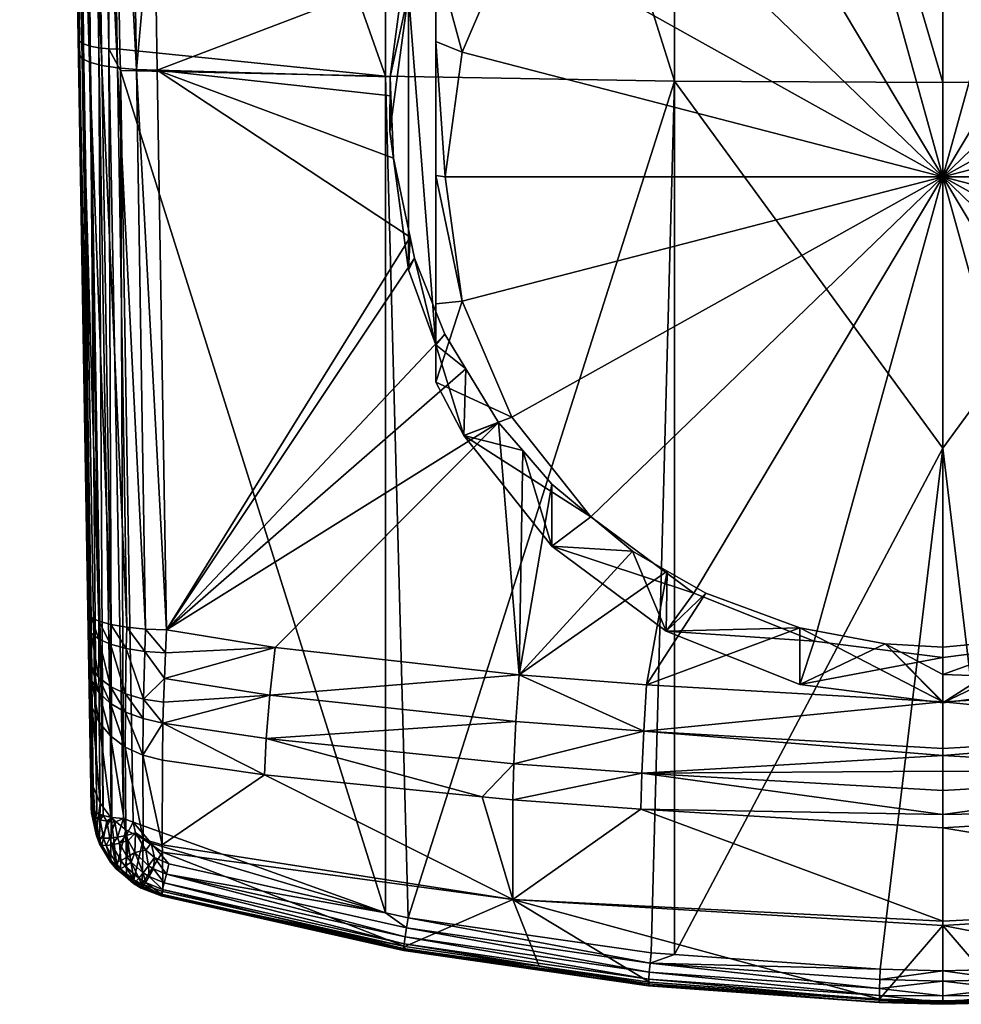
# Model space of a CAD drawing. Extents: x -0.03 to 0.094, y -0.132 to 0.088.
# Tile 1 of 256: x -0.02 to 0, y -0.132 to -0.111. Entities that reach past the tile are written whole.
import ezdxf

# ---------------------------------------------------------------- set-up
doc = ezdxf.new("R2010")
doc.units = 0
doc.layers.add('mesh', color=7, linetype='CONTINUOUS')

msp = doc.modelspace()

# ---------------------------------------------------------------- meshes
at = {"layer": 'mesh'}
mesh = msp.add_polyface(dxfattribs=at)
corners = [(-0.011591, -0.116076, 0.108531), (-0.011922, -0.113655, 0.110842), (-0.011557, -0.115369, 0.111141), (-0.012, -0.113076, 0.107728), (-0.011993, -0.111893, 0.110512), (-0.011591, -0.110076, 0.106924), (-0.011705, -0.10971, 0.110073), (-0.011976, -0.112308, 0.11059), (-0.011566, -0.109266, 0.109978), (-0.017115, -0.10749, 0.110457), (-0.010364, -0.106443, 0.109357), (-0.017227, -0.100651, 0.109309), (-0.010977, -0.107635, 0.109626), (-0.01118, -0.10803, 0.109714), (-0.017045, -0.111748, 0.111172), (-0.016846, -0.123891, 0.113599), (-0.010174, -0.106074, 0.109275), (-0.012091, -0.111879, 0.126265), (-0.017854, -0.111294, 0.125902), (-0.018136, -0.094772, 0.130018), (-0.017846, -0.111752, 0.125779), (-0.012091, -0.130025, 0.121318), (-0.02003, -0.03456, 0.124031), (-0.018764, -0.111059, 0.124937), (-0.018512, -0.125228, 0.11657), (-0.018523, -0.124467, 0.115903), (-0.018533, -0.12382, 0.115608), (-0.018519, -0.124729, 0.116083), (-0.017678, -0.10064, 0.109436), (-0.017274, -0.097822, 0.108956), (-0.017496, -0.111732, 0.111298), (-0.018087, -0.100613, 0.109663), (-0.017906, -0.111696, 0.111524), (-0.017298, -0.123873, 0.113724), (-0.018431, -0.100572, 0.109978), (-0.018251, -0.111644, 0.111837), (-0.017708, -0.123833, 0.113948), (-0.018692, -0.10052, 0.110363), (-0.018512, -0.111576, 0.11222), (-0.018054, -0.123773, 0.11426), (-0.018856, -0.100459, 0.110798), (-0.018676, -0.111498, 0.112652), (-0.018316, -0.123698, 0.114641), (-0.018913, -0.100392, 0.111258), (-0.018734, -0.111413, 0.113109), (-0.01848, -0.123611, 0.115072), (-0.018733, -0.11112, 0.125173), (-0.019015, -0.094612, 0.129285), (-0.018644, -0.111176, 0.125395), (-0.018926, -0.094664, 0.129508), (-0.018501, -0.111224, 0.125589), (-0.018783, -0.094708, 0.129703), (-0.018358, -0.127866, 0.120898), (-0.018314, -0.111261, 0.125744), (-0.018597, -0.094742, 0.129859), (-0.018215, -0.127917, 0.121091), (-0.018376, -0.094764, 0.129966), (-0.018094, -0.111285, 0.125851), (-0.009109, -0.104663, 0.108943), (-0.018452, -0.127796, 0.120643), (-0.017774, -0.127985, 0.121359)]
mesh.append_faces([[corners[k] for k in face] for face in [(0, 1, 2, 2), (3, 1, 0, 0), (4, 5, 6, 6), (4, 3, 5, 5), (7, 3, 4, 4), (7, 1, 3, 3), (5, 8, 6, 6), (3, 0, 5, 5), (9, 10, 11, 11), (9, 12, 10, 10), (13, 12, 9, 9), (9, 8, 13, 13), (9, 6, 8, 8), (14, 6, 9, 9), (14, 4, 6, 6), (7, 4, 14, 14), (14, 1, 7, 7), (14, 2, 1, 1), (15, 2, 14, 14), (10, 16, 11, 11), (17, 18, 19, 19), (17, 20, 18, 18), (21, 20, 17, 17), (22, 23, 24, 24), (22, 25, 26, 26), (22, 27, 25, 25), (28, 11, 29, 29), (28, 9, 11, 11), (30, 9, 28, 28), (30, 14, 9, 9), (15, 14, 30, 30), (31, 30, 28, 28), (32, 30, 31, 31), (32, 33, 30, 30), (34, 32, 31, 31), (35, 32, 34, 34), (35, 36, 32, 32), (37, 35, 34, 34), (38, 35, 37, 37), (38, 39, 35, 35), (40, 38, 37, 37), (41, 38, 40, 40), (41, 42, 38, 38), (43, 41, 40, 40), (44, 41, 43, 43), (44, 45, 41, 41), (46, 23, 47, 47), (48, 46, 49, 49), (50, 48, 51, 51), (50, 52, 48, 48), (53, 50, 54, 54), (53, 55, 50, 50), (53, 56, 57, 57), (54, 56, 53, 53), (57, 18, 20, 20), (57, 19, 18, 18), (56, 19, 57, 57), (11, 58, 29, 29), (46, 59, 23, 23), (48, 59, 46, 46), (60, 57, 20, 20)]])
mesh = msp.add_polyface(dxfattribs=at)
corners = [(-0.009114, -0.097963, 0.10793), (0, -0.098008, 0.107602), (0, -0.087636, 0.106318), (-0.009114, -0.087395, 0.106675), (-0.017415, -0.089287, 0.107892), (-0.017274, -0.097822, 0.108956), (-0.017448, -0.08729, 0.107717), (-0.009114, -0.07601, 0.10568), (-0.017628, -0.076477, 0.106766), (-0.002235, -0.100803, 0.107976), (0, -0.087434, 0.1063), (0, -0.076037, 0.105321), (-0.018136, -0.094772, 0.130018), (-0.018184, -0.09199, 0.130653), (-0.012091, -0.092117, 0.13119), (-0.012091, -0.111879, 0.126265), (-0.018414, -0.078456, 0.133741), (-0.012091, -0.072937, 0.13549), (-0.005822, -0.092215, 0.131603), (0, -0.09224, 0.131709), (0, -0.100206, 0.129839), (-0.005822, -0.073024, 0.135905), (-0.02003, -0.03456, 0.124031), (-0.019046, -0.094556, 0.129048), (-0.018764, -0.111059, 0.124937), (-0.018734, -0.111413, 0.113109), (-0.018913, -0.100392, 0.111258), (-0.018538, -0.123517, 0.115528), (-0.018512, -0.125228, 0.11657), (-0.018519, -0.124729, 0.116083), (-0.017865, -0.089281, 0.10802), (-0.017678, -0.10064, 0.109436), (-0.018077, -0.076475, 0.106895), (-0.018485, -0.076465, 0.107124), (-0.018273, -0.089264, 0.108249), (-0.018087, -0.100613, 0.109663), (-0.018828, -0.076447, 0.107442), (-0.018617, -0.089236, 0.108566), (-0.018431, -0.100572, 0.109978), (-0.018877, -0.0892, 0.108953), (-0.019087, -0.076424, 0.10783), (-0.018692, -0.10052, 0.110363), (-0.01904, -0.089156, 0.109389), (-0.01925, -0.076394, 0.108267), (-0.018856, -0.100459, 0.110798), (-0.019097, -0.089109, 0.109851), (-0.019306, -0.076362, 0.10873), (-0.019293, -0.078311, 0.133004), (-0.019323, -0.07826, 0.132766), (-0.019015, -0.094612, 0.129285), (-0.019204, -0.078358, 0.133229), (-0.018926, -0.094664, 0.129508), (-0.018733, -0.11112, 0.125173), (-0.019061, -0.078398, 0.133425), (-0.018783, -0.094708, 0.129703), (-0.018644, -0.111176, 0.125395), (-0.018874, -0.078429, 0.133582), (-0.018597, -0.094742, 0.129859), (-0.018501, -0.111224, 0.125589), (-0.018654, -0.078449, 0.133689), (-0.018376, -0.094764, 0.129966)]
mesh.append_faces([[corners[k] for k in face] for face in [(0, 1, 2, 2), (3, 4, 5, 5), (3, 6, 4, 4), (7, 6, 3, 3), (7, 8, 6, 6), (0, 9, 1, 1), (3, 2, 10, 10), (3, 0, 2, 2), (5, 0, 3, 3), (11, 3, 10, 10), (11, 7, 3, 3), (12, 13, 14, 14), (15, 12, 14, 14), (16, 14, 13, 13), (16, 17, 14, 14), (18, 19, 20, 20), (21, 19, 18, 18), (17, 18, 14, 14), (17, 21, 18, 18), (22, 23, 24, 24), (22, 25, 26, 26), (22, 27, 25, 25), (28, 29, 22, 22), (30, 31, 5, 5), (30, 6, 32, 32), (30, 4, 6, 6), (5, 4, 30, 30), (33, 30, 32, 32), (34, 30, 33, 33), (34, 31, 30, 30), (35, 31, 34, 34), (36, 34, 33, 33), (37, 34, 36, 36), (37, 35, 34, 34), (38, 35, 37, 37), (39, 37, 40, 40), (39, 38, 37, 37), (41, 38, 39, 39), (42, 39, 43, 43), (42, 41, 39, 39), (44, 41, 42, 42), (45, 42, 46, 46), (45, 44, 42, 42), (26, 44, 45, 45), (47, 23, 48, 48), (49, 23, 47, 47), (49, 24, 23, 23), (50, 49, 47, 47), (51, 49, 50, 50), (51, 52, 49, 49), (53, 51, 50, 50), (54, 51, 53, 53), (54, 55, 51, 51), (56, 54, 53, 53), (57, 54, 56, 56), (57, 58, 54, 54), (57, 59, 60, 60), (56, 59, 57, 57), (60, 13, 12, 12), (59, 13, 60, 60), (59, 16, 13, 13)]])
mesh = msp.add_polyface(dxfattribs=at)
corners = [(-0.017733, -0.070197, 0.10635), (-0.009114, -0.063921, 0.104923), (-0.017839, -0.063862, 0.106056), (-0.009114, -0.07601, 0.10568), (-0.017637, -0.075933, 0.10673), (-0.017628, -0.076477, 0.106766), (0, -0.074549, 0.105193), (0, -0.076037, 0.105321), (0, -0.063933, 0.104698), (-0.003271, -0.04441, 0.103841), (-0.01851, -0.072813, 0.134904), (-0.012091, -0.072937, 0.13549), (-0.018414, -0.078456, 0.133741), (-0.018687, -0.062374, 0.137057), (-0.012091, -0.054466, 0.139146), (-0.005822, -0.054543, 0.139563), (0, -0.073047, 0.136011), (-0.005822, -0.073024, 0.135905), (0, -0.063013, 0.138116), (0, -0.081151, 0.134311), (0, -0.054563, 0.13967), (-0.019323, -0.07826, 0.132766), (-0.019046, -0.094556, 0.129048), (-0.02003, -0.03456, 0.124031), (-0.019596, -0.062198, 0.136078), (-0.019306, -0.076362, 0.10873), (-0.019409, -0.070106, 0.108316), (-0.019097, -0.089109, 0.109851), (-0.018913, -0.100392, 0.111258), (-0.018533, -0.12382, 0.115608), (-0.018538, -0.123517, 0.115528), (-0.018077, -0.076475, 0.106895), (-0.018182, -0.070197, 0.106479), (-0.018466, -0.053149, 0.10569), (-0.017448, -0.08729, 0.107717), (-0.018589, -0.07019, 0.106709), (-0.018872, -0.053148, 0.10592), (-0.018485, -0.076465, 0.107124), (-0.018931, -0.070176, 0.107026), (-0.019213, -0.053143, 0.106238), (-0.018828, -0.076447, 0.107442), (-0.01919, -0.070157, 0.107415), (-0.019472, -0.053134, 0.106626), (-0.019087, -0.076424, 0.10783), (-0.018617, -0.089236, 0.108566), (-0.019353, -0.070133, 0.107852), (-0.019633, -0.053121, 0.107064), (-0.01925, -0.076394, 0.108267), (-0.018877, -0.0892, 0.108953), (-0.019689, -0.053107, 0.107527), (-0.01904, -0.089156, 0.109389), (-0.018927, -0.062368, 0.137005), (-0.018654, -0.078449, 0.133689), (-0.018823, -0.054351, 0.138522), (-0.019566, -0.062244, 0.136317), (-0.019293, -0.078311, 0.133004), (-0.019477, -0.062287, 0.136542), (-0.019204, -0.078358, 0.133229), (-0.019334, -0.062323, 0.13674), (-0.019061, -0.078398, 0.133425), (-0.019148, -0.06235, 0.136897), (-0.018874, -0.078429, 0.133582)]
mesh.append_faces([[corners[k] for k in face] for face in [(0, 1, 2, 2), (0, 3, 1, 1), (4, 3, 0, 0), (4, 5, 3, 3), (6, 3, 7, 7), (6, 1, 3, 3), (8, 1, 6, 6), (8, 9, 1, 1), (10, 11, 12, 12), (13, 11, 10, 10), (13, 14, 11, 11), (15, 16, 17, 17), (15, 18, 16, 16), (16, 19, 17, 17), (15, 20, 18, 18), (14, 17, 11, 11), (14, 15, 17, 17), (21, 22, 23, 23), (23, 24, 21, 21), (23, 25, 26, 26), (23, 27, 25, 25), (28, 27, 23, 23), (29, 30, 23, 23), (0, 31, 4, 4), (0, 32, 31, 31), (2, 32, 0, 0), (2, 33, 32, 32), (31, 5, 4, 4), (31, 34, 5, 5), (35, 32, 36, 36), (35, 31, 32, 32), (37, 31, 35, 35), (38, 35, 39, 39), (38, 37, 35, 35), (40, 37, 38, 38), (41, 38, 42, 42), (41, 40, 38, 38), (43, 40, 41, 41), (43, 44, 40, 40), (45, 41, 46, 46), (45, 43, 41, 41), (47, 43, 45, 45), (47, 48, 43, 43), (26, 45, 49, 49), (26, 47, 45, 45), (25, 47, 26, 26), (25, 50, 47, 47), (51, 10, 52, 52), (51, 13, 10, 10), (53, 13, 51, 51), (54, 21, 24, 24), (55, 21, 54, 54), (56, 55, 54, 54), (57, 55, 56, 56), (58, 57, 56, 56), (59, 57, 58, 58), (60, 59, 58, 58), (61, 59, 60, 60), (61, 51, 52, 52), (60, 51, 61, 61), (10, 12, 52, 52)]])
mesh = msp.add_polyface(dxfattribs=at)
corners = [(0.017415, -0.089287, 0.107892), (0.009114, -0.097963, 0.10793), (0.017274, -0.097822, 0.108956), (0.009114, -0.087395, 0.106675), (0.017448, -0.08729, 0.107717), (0.017628, -0.076477, 0.106766), (0, -0.087636, 0.106318), (0, -0.098008, 0.107602), (0, -0.087434, 0.1063), (0.009114, -0.07601, 0.10568), (0, -0.076037, 0.105321), (-0.005822, -0.073024, 0.135905), (0, -0.081151, 0.134311), (0, -0.09224, 0.131709), (0.02003, -0.03456, 0.124031), (0.018734, -0.111413, 0.113109), (0.018538, -0.123517, 0.115528), (0.018913, -0.100392, 0.111258), (0.019097, -0.089109, 0.109851), (0.018515, -0.125009, 0.116327), (0.018764, -0.111059, 0.124937), (0.018184, -0.09199, 0.130653), (0.012091, -0.092117, 0.13119), (0.012091, -0.072937, 0.13549), (0.018414, -0.078456, 0.133741), (0.018136, -0.094772, 0.130018), (0.005822, -0.092215, 0.131603), (0.005822, -0.073024, 0.135905), (0, -0.100206, 0.129839), (0.017865, -0.089281, 0.10802), (0.018077, -0.076475, 0.106895), (0.018273, -0.089264, 0.108249), (0.018485, -0.076465, 0.107124), (0.018617, -0.089236, 0.108566), (0.018877, -0.0892, 0.108953), (0.018828, -0.076447, 0.107442), (0.01904, -0.089156, 0.109389), (0.019087, -0.076424, 0.10783), (0.01925, -0.076394, 0.108267), (0.017678, -0.10064, 0.109436), (0.018087, -0.100613, 0.109663), (0.018431, -0.100572, 0.109978), (0.018692, -0.10052, 0.110363), (0.018856, -0.100459, 0.110798), (0.018654, -0.078449, 0.133689), (0.018376, -0.094764, 0.129966), (0.018874, -0.078429, 0.133582), (0.018597, -0.094742, 0.129859), (0.018094, -0.111285, 0.125851), (0.019204, -0.078358, 0.133229), (0.018783, -0.094708, 0.129703), (0.019061, -0.078398, 0.133425), (0.018926, -0.094664, 0.129508), (0.018501, -0.111224, 0.125589), (0.019293, -0.078311, 0.133004), (0.019015, -0.094612, 0.129285), (0.018644, -0.111176, 0.125395), (0.017854, -0.111294, 0.125902), (0.019323, -0.07826, 0.132766), (0.019046, -0.094556, 0.129048), (0.018733, -0.11112, 0.125173)]
mesh.append_faces([[corners[k] for k in face] for face in [(0, 1, 2, 2), (0, 3, 1, 1), (3, 4, 5, 5), (0, 4, 3, 3), (1, 6, 7, 7), (3, 6, 1, 1), (3, 8, 6, 6), (9, 8, 3, 3), (9, 10, 8, 8), (11, 12, 13, 13), (14, 15, 16, 16), (14, 17, 15, 15), (14, 18, 17, 17), (14, 19, 20, 20), (21, 22, 23, 23), (23, 24, 21, 21), (21, 25, 22, 22), (26, 12, 27, 27), (26, 13, 12, 12), (28, 13, 26, 26), (27, 22, 26, 26), (27, 23, 22, 22), (29, 0, 2, 2), (30, 5, 4, 4), (29, 4, 0, 0), (29, 30, 4, 4), (31, 30, 29, 29), (31, 32, 30, 30), (33, 32, 31, 31), (34, 35, 33, 33), (36, 37, 34, 34), (18, 38, 36, 36), (39, 29, 2, 2), (40, 29, 39, 39), (40, 31, 29, 29), (41, 31, 40, 40), (41, 33, 31, 31), (42, 33, 41, 41), (42, 34, 33, 33), (43, 34, 42, 42), (43, 36, 34, 34), (17, 36, 43, 43), (17, 18, 36, 36), (44, 45, 21, 21), (21, 24, 44, 44), (46, 45, 44, 44), (47, 45, 46, 46), (47, 48, 45, 45), (49, 50, 51, 51), (52, 50, 49, 49), (52, 53, 50, 50), (54, 52, 49, 49), (55, 52, 54, 54), (55, 56, 52, 52), (45, 25, 21, 21), (45, 57, 25, 25), (47, 51, 50, 50), (46, 51, 47, 47), (58, 55, 54, 54), (59, 55, 58, 58), (59, 60, 55, 55)]])
mesh = msp.add_polyface(dxfattribs=at)
corners = [(0.009114, -0.087395, 0.106675), (0.017628, -0.076477, 0.106766), (0.009114, -0.07601, 0.10568), (0.017733, -0.070197, 0.10635), (0.017839, -0.063862, 0.106056), (0.017637, -0.075933, 0.10673), (0.009114, -0.063921, 0.104923), (0, -0.044583, 0.103797), (0, -0.063933, 0.104698), (0.009113, -0.043196, 0.104147), (0, -0.074549, 0.105193), (0, -0.076037, 0.105321), (0.02003, -0.03456, 0.124031), (0.019409, -0.070106, 0.108316), (0.019306, -0.076362, 0.10873), (0.018764, -0.111059, 0.124937), (0.019046, -0.094556, 0.129048), (0.019097, -0.089109, 0.109851), (0.019323, -0.07826, 0.132766), (0.019596, -0.062198, 0.136078), (0.018527, -0.124191, 0.115754), (0.018523, -0.124459, 0.115898), (0.012091, -0.072937, 0.13549), (0.01851, -0.072813, 0.134904), (0.018414, -0.078456, 0.133741), (0.012091, -0.054466, 0.139146), (0.018687, -0.062374, 0.137057), (0.005822, -0.073024, 0.135905), (0, -0.063013, 0.138116), (0.005822, -0.054543, 0.139563), (0, -0.073047, 0.136011), (0, -0.081151, 0.134311), (0.018182, -0.070197, 0.106479), (0.018466, -0.053149, 0.10569), (0.018018, -0.053146, 0.10556), (0.018589, -0.07019, 0.106709), (0.018931, -0.070176, 0.107026), (0.018872, -0.053148, 0.10592), (0.01919, -0.070157, 0.107415), (0.019213, -0.053143, 0.106238), (0.019353, -0.070133, 0.107852), (0.019472, -0.053134, 0.106626), (0.019633, -0.053121, 0.107064), (0.018077, -0.076475, 0.106895), (0.018485, -0.076465, 0.107124), (0.018828, -0.076447, 0.107442), (0.019087, -0.076424, 0.10783), (0.01925, -0.076394, 0.108267), (0.018617, -0.089236, 0.108566), (0.018877, -0.0892, 0.108953), (0.01904, -0.089156, 0.109389), (0.018927, -0.062368, 0.137005), (0.018654, -0.078449, 0.133689), (0.019148, -0.06235, 0.136897), (0.018874, -0.078429, 0.133582), (0.019477, -0.062287, 0.136542), (0.019061, -0.078398, 0.133425), (0.019334, -0.062323, 0.13674), (0.019204, -0.078358, 0.133229), (0.019566, -0.062244, 0.136317), (0.019293, -0.078311, 0.133004)]
mesh.append_faces([[corners[k] for k in face] for face in [(0, 1, 2, 2), (2, 3, 4, 4), (2, 5, 3, 3), (1, 5, 2, 2), (6, 7, 8, 8), (4, 9, 6, 6), (6, 2, 4, 4), (6, 10, 2, 2), (8, 10, 6, 6), (10, 11, 2, 2), (12, 13, 14, 14), (15, 16, 12, 12), (14, 17, 12, 12), (12, 18, 19, 19), (16, 18, 12, 12), (20, 21, 12, 12), (22, 23, 24, 24), (25, 23, 22, 22), (25, 26, 23, 23), (27, 28, 29, 29), (27, 30, 28, 28), (27, 31, 30, 30), (29, 22, 27, 27), (29, 25, 22, 22), (32, 3, 5, 5), (33, 34, 4, 4), (32, 4, 3, 3), (32, 33, 4, 4), (35, 33, 32, 32), (36, 37, 35, 35), (38, 39, 36, 36), (40, 41, 38, 38), (13, 42, 40, 40), (43, 5, 1, 1), (43, 32, 5, 5), (44, 32, 43, 43), (44, 35, 32, 32), (45, 35, 44, 44), (45, 36, 35, 35), (46, 36, 45, 45), (46, 38, 36, 36), (47, 38, 46, 46), (47, 40, 38, 38), (14, 40, 47, 47), (14, 13, 40, 40), (48, 45, 44, 44), (49, 46, 45, 45), (50, 47, 46, 46), (17, 14, 47, 47), (51, 23, 26, 26), (52, 23, 51, 51), (52, 24, 23, 23), (53, 52, 51, 51), (54, 52, 53, 53), (55, 56, 57, 57), (58, 56, 55, 55), (59, 58, 55, 55), (60, 58, 59, 59), (54, 57, 56, 56), (53, 57, 54, 54), (19, 60, 59, 59), (18, 60, 19, 19)]])
mesh = msp.add_polyface(dxfattribs=at)
corners = [(-0.011, -0.117708, 0.108969), (-0.011591, -0.116076, 0.108531), (-0.01146, -0.115825, 0.11122), (-0.011557, -0.115369, 0.111141), (-0.010364, -0.106443, 0.109357), (-0.011, -0.108444, 0.106486), (-0.011, -0.109248, 0.103485), (-0.011591, -0.110076, 0.106924), (-0.01118, -0.10803, 0.109714), (-0.011566, -0.109266, 0.109978), (-0.010977, -0.107635, 0.109626), (-0.002235, -0.100803, 0.107976), (0, -0.102289, 0.10162), (0, -0.1006, 0.107923), (-0.003106, -0.102684, 0.101726), (-0.003097, -0.101028, 0.108035), (-0.003972, -0.101255, 0.108094), (-0.006, -0.103842, 0.102037), (-0.008485, -0.105684, 0.10253), (-0.007496, -0.103148, 0.108574), (-0.00845, -0.104044, 0.108792), (-0.010392, -0.108085, 0.103173), (-0.010174, -0.106074, 0.109275), (-0.0108, -0.11406, 0.104057), (-0.011, -0.11403, 0.104169), (-0.010432, -0.11676, 0.104781), (-0.011, -0.111125, 0.103622), (-0.010432, -0.11136, 0.103334), (-0.009353, -0.108844, 0.102659), (-0.011, -0.116819, 0.105148), (-0.007637, -0.106683, 0.102081), (-0.0054, -0.105025, 0.101636), (-0.002795, -0.103983, 0.101357), (0, -0.103628, 0.101262), (0, -0.11406, 0.104057), (0, -0.098008, 0.107602), (-0.009114, -0.097963, 0.10793), (-0.005822, -0.111986, 0.126675), (0, -0.112014, 0.12678), (0, -0.119949, 0.124724), (-0.005822, -0.092215, 0.131603), (0, -0.100206, 0.129839), (-0.012091, -0.092117, 0.13119), (-0.012091, -0.111879, 0.126265), (-0.006, -0.102158, 0.108325), (-0.009109, -0.104663, 0.108943), (-0.017274, -0.097822, 0.108956), (-0.017227, -0.100651, 0.109309)]
mesh.append_faces([[corners[k] for k in face] for face in [(0, 1, 2, 2), (1, 3, 2, 2), (4, 5, 6, 6), (7, 8, 9, 9), (5, 8, 7, 7), (5, 10, 8, 8), (4, 10, 5, 5), (11, 12, 13, 13), (11, 14, 12, 12), (15, 14, 11, 11), (16, 14, 15, 15), (16, 17, 14, 14), (18, 19, 20, 20), (17, 19, 18, 18), (21, 4, 6, 6), (21, 22, 4, 4), (18, 22, 21, 21), (23, 24, 25, 25), (23, 26, 24, 24), (27, 26, 23, 23), (27, 6, 26, 26), (28, 6, 27, 27), (24, 29, 25, 25), (28, 21, 6, 6), (28, 18, 21, 21), (30, 18, 28, 28), (30, 17, 18, 18), (31, 17, 30, 30), (31, 14, 17, 17), (32, 14, 31, 31), (32, 12, 14, 14), (33, 12, 32, 32), (34, 32, 31, 31), (34, 33, 32, 32), (34, 28, 27, 27), (34, 30, 28, 28), (31, 30, 34, 34), (34, 23, 25, 25), (27, 23, 34, 34), (7, 0, 5, 5), (7, 1, 0, 0), (26, 6, 5, 5), (0, 26, 5, 5), (0, 24, 26, 26), (11, 13, 35, 35), (36, 15, 11, 11), (16, 15, 36, 36), (36, 20, 19, 19), (37, 38, 39, 39), (40, 38, 37, 37), (40, 41, 38, 38), (42, 37, 43, 43), (42, 40, 37, 37), (44, 17, 16, 16), (18, 20, 45, 45), (17, 44, 19, 19), (18, 45, 22, 22), (36, 44, 16, 16), (19, 44, 36, 36), (36, 45, 20, 20), (46, 45, 36, 36), (47, 22, 45, 45)]])
mesh = msp.add_polyface(dxfattribs=at)
corners = [(0.010392, -0.108085, 0.103173), (0.011, -0.109248, 0.103485), (0.011, -0.108444, 0.106486), (0.011473, -0.108854, 0.109892), (0.010985, -0.107636, 0.109626), (0.011569, -0.115369, 0.111141), (0.011591, -0.116076, 0.108531), (0.011143, -0.116712, 0.111364), (0.008485, -0.105684, 0.10253), (0.009655, -0.10533, 0.109101), (0.009115, -0.10472, 0.108955), (0.010349, -0.106454, 0.109359), (0.010812, -0.107203, 0.109531), (0.006, -0.103842, 0.102037), (0.005199, -0.101747, 0.10822), (0.003106, -0.102684, 0.101726), (0.005983, -0.102185, 0.108332), (0.006753, -0.102616, 0.108441), (0, -0.102289, 0.10162), (0.001328, -0.100672, 0.107942), (0, -0.1006, 0.107923), (0.0108, -0.11406, 0.104057), (0.011, -0.11403, 0.104169), (0.010432, -0.11136, 0.103334), (0.011, -0.116819, 0.105148), (0.010432, -0.11676, 0.104781), (0, -0.103628, 0.101262), (0.002795, -0.103983, 0.101357), (0.0054, -0.105025, 0.101636), (0.007637, -0.106683, 0.102081), (0.009353, -0.108844, 0.102659), (0.011, -0.111125, 0.103622), (0, -0.11406, 0.104057), (0.011, -0.117708, 0.108969), (0.011591, -0.110076, 0.106924), (0, -0.098008, 0.107602), (0.017274, -0.097822, 0.108956), (0.009114, -0.097963, 0.10793), (0.005822, -0.111986, 0.126675), (0, -0.100206, 0.129839), (0.005822, -0.092215, 0.131603), (0, -0.112014, 0.12678), (0, -0.119949, 0.124724), (0.012091, -0.111879, 0.126265), (0.012091, -0.092117, 0.13119), (0.008485, -0.104008, 0.108785), (0.003094, -0.100993, 0.108026)]
mesh.append_faces([[corners[k] for k in face] for face in [(0, 1, 2, 2), (2, 3, 4, 4), (5, 6, 7, 7), (8, 9, 10, 10), (0, 9, 8, 8), (0, 11, 9, 9), (2, 11, 0, 0), (2, 12, 11, 11), (4, 12, 2, 2), (13, 14, 15, 15), (13, 16, 14, 14), (17, 16, 13, 13), (18, 19, 20, 20), (21, 22, 23, 23), (21, 24, 22, 22), (25, 24, 21, 21), (26, 15, 18, 18), (27, 15, 26, 26), (27, 13, 15, 15), (28, 13, 27, 27), (28, 8, 13, 13), (29, 8, 28, 28), (29, 0, 8, 8), (30, 0, 29, 29), (30, 1, 0, 0), (23, 1, 30, 30), (23, 31, 1, 1), (22, 31, 23, 23), (27, 26, 32, 32), (32, 23, 30, 30), (32, 21, 23, 23), (25, 21, 32, 32), (32, 28, 27, 27), (32, 29, 28, 28), (30, 29, 32, 32), (6, 2, 33, 33), (6, 34, 2, 2), (2, 1, 31, 31), (2, 24, 33, 33), (2, 22, 24, 24), (31, 22, 2, 2), (35, 20, 19, 19), (10, 36, 37, 37), (16, 17, 37, 37), (37, 14, 16, 16), (38, 39, 40, 40), (38, 41, 39, 39), (42, 41, 38, 38), (40, 43, 38, 38), (40, 44, 43, 43), (8, 10, 45, 45), (45, 13, 8, 8), (17, 13, 45, 45), (18, 46, 19, 19), (15, 46, 18, 18), (14, 46, 15, 15), (10, 37, 45, 45), (37, 17, 45, 45), (37, 46, 14, 14), (46, 35, 19, 19), (37, 35, 46, 46)]])
mesh = msp.add_polyface(dxfattribs=at)
corners = [(-0.018489, -0.126918, 0.118977), (-0.018764, -0.111059, 0.124937), (-0.018478, -0.12774, 0.120442), (-0.018512, -0.125228, 0.11657), (-0.014605, -0.125308, 0.113692), (-0.01689, -0.124947, 0.113995), (-0.016909, -0.125459, 0.114234), (-0.014489, -0.124269, 0.11333), (-0.016846, -0.123891, 0.113599), (-0.016869, -0.124391, 0.113735), (-0.017342, -0.125392, 0.114354), (-0.018476, -0.123959, 0.115169), (-0.018538, -0.123517, 0.115528), (-0.018533, -0.12382, 0.115608), (-0.01848, -0.123611, 0.115072), (-0.018315, -0.124089, 0.114754), (-0.018316, -0.123698, 0.114641), (-0.018057, -0.124203, 0.114385), (-0.018054, -0.123773, 0.11426), (-0.017718, -0.124294, 0.114082), (-0.017708, -0.123833, 0.113948), (-0.017314, -0.124358, 0.113862), (-0.017298, -0.123873, 0.113724), (-0.018467, -0.124701, 0.115518), (-0.018523, -0.124467, 0.115903), (-0.01831, -0.124921, 0.115152), (-0.018061, -0.125116, 0.114826), (-0.017733, -0.125276, 0.114555), (-0.018463, -0.125002, 0.115727), (-0.018519, -0.124729, 0.116083), (-0.018308, -0.125258, 0.11539), (-0.018062, -0.125486, 0.115088), (-0.017737, -0.125674, 0.114837), (-0.01735, -0.125812, 0.11465), (-0.018455, -0.125573, 0.116291), (-0.018302, -0.125899, 0.116026), (-0.018059, -0.12619, 0.115789), (-0.017496, -0.111732, 0.111298), (-0.017906, -0.111696, 0.111524), (-0.018251, -0.111644, 0.111837), (-0.018512, -0.111576, 0.11222), (-0.018676, -0.111498, 0.112652), (-0.018734, -0.111413, 0.113109), (-0.018215, -0.127917, 0.121091), (-0.018358, -0.127866, 0.120898), (-0.018501, -0.111224, 0.125589), (-0.018029, -0.127957, 0.121246), (-0.018314, -0.111261, 0.125744), (-0.018094, -0.111285, 0.125851), (-0.012091, -0.130025, 0.121318), (-0.017565, -0.12806, 0.121384), (-0.017846, -0.111752, 0.125779), (-0.016922, -0.125917, 0.11456), (-0.018452, -0.127796, 0.120643), (-0.018644, -0.111176, 0.125395), (-0.017774, -0.127985, 0.121359)]
mesh.append_faces([[corners[k] for k in face] for face in [(0, 1, 2, 2), (0, 3, 1, 1), (4, 5, 6, 6), (7, 8, 9, 9), (10, 6, 5, 5), (11, 12, 13, 13), (11, 14, 12, 12), (15, 14, 11, 11), (15, 16, 14, 14), (17, 16, 15, 15), (17, 18, 16, 16), (19, 18, 17, 17), (19, 20, 18, 18), (21, 20, 19, 19), (21, 22, 20, 20), (9, 22, 21, 21), (9, 8, 22, 22), (23, 13, 24, 24), (23, 11, 13, 13), (25, 11, 23, 23), (25, 15, 11, 11), (26, 15, 25, 25), (26, 17, 15, 15), (27, 17, 26, 26), (27, 19, 17, 17), (10, 19, 27, 27), (10, 21, 19, 19), (5, 21, 10, 10), (5, 9, 21, 21), (28, 24, 29, 29), (28, 23, 24, 24), (30, 23, 28, 28), (30, 25, 23, 23), (31, 25, 30, 30), (31, 26, 25, 25), (32, 26, 31, 31), (32, 27, 26, 26), (33, 27, 32, 32), (33, 10, 27, 27), (34, 29, 3, 3), (34, 28, 29, 29), (35, 28, 34, 34), (35, 30, 28, 28), (36, 31, 30, 30), (37, 22, 8, 8), (20, 22, 38, 38), (18, 20, 39, 39), (16, 18, 40, 40), (14, 16, 41, 41), (12, 14, 42, 42), (43, 44, 45, 45), (46, 43, 47, 47), (47, 48, 46, 46), (49, 50, 51, 51), (6, 52, 4, 4), (52, 10, 33, 33), (52, 6, 10, 10), (53, 2, 1, 1), (44, 53, 54, 54), (55, 51, 50, 50), (55, 46, 48, 48)]])
mesh = msp.add_polyface(dxfattribs=at)
corners = [(-0.010392, -0.119676, 0.106279), (-0.011, -0.118513, 0.105968), (-0.011, -0.117708, 0.108969), (-0.01146, -0.115825, 0.11122), (-0.010803, -0.117478, 0.111484), (-0.010349, -0.118225, 0.111593), (-0.009641, -0.119391, 0.111764), (-0.009114, -0.12, 0.111845), (-0.008485, -0.122076, 0.106922), (-0.006732, -0.122183, 0.11212), (-0.005983, -0.122614, 0.112169), (-0.006, -0.123918, 0.107416), (-0.005142, -0.123097, 0.112223), (0, -0.125471, 0.107832), (-0.001253, -0.124196, 0.112338), (0, -0.124262, 0.112345), (-0.003106, -0.125076, 0.107726), (0, -0.124492, 0.106852), (-0.002795, -0.124136, 0.106757), (-0.0054, -0.123094, 0.106478), (-0.007637, -0.121436, 0.106034), (-0.009353, -0.119276, 0.105455), (-0.010432, -0.11676, 0.104781), (-0.011, -0.116819, 0.105148), (0, -0.11406, 0.104057), (-0.011, -0.11403, 0.104169), (-0.016846, -0.123891, 0.113599), (-0.011557, -0.115369, 0.111141), (-0.014489, -0.124269, 0.11333), (-0.00643, -0.125082, 0.112712), (0, -0.124856, 0.112471), (-0.005822, -0.111986, 0.126675), (0, -0.119949, 0.124724), (-0.005822, -0.130933, 0.121495), (-0.012091, -0.111879, 0.126265), (-0.0116, -0.130135, 0.12133), (-0.012091, -0.130025, 0.121318), (-0.01689, -0.124947, 0.113995), (-0.014605, -0.125308, 0.113692), (-0.016869, -0.124391, 0.113735), (-0.008483, -0.120729, 0.111942), (-0.003104, -0.123845, 0.112303), (-0.009194, -0.124866, 0.112868), (0, -0.125452, 0.112597), (-0.006488, -0.126085, 0.113042), (-0.009263, -0.125876, 0.113205)]
mesh.append_faces([[corners[k] for k in face] for face in [(0, 1, 2, 2), (2, 3, 4, 4), (5, 2, 4, 4), (5, 0, 2, 2), (6, 0, 5, 5), (7, 0, 6, 6), (7, 8, 0, 0), (9, 10, 11, 11), (8, 9, 11, 11), (10, 12, 11, 11), (13, 14, 15, 15), (16, 14, 13, 13), (17, 16, 13, 13), (18, 16, 17, 17), (18, 11, 16, 16), (19, 11, 18, 18), (19, 8, 11, 11), (20, 8, 19, 19), (20, 0, 8, 8), (21, 0, 20, 20), (21, 1, 0, 0), (22, 1, 21, 21), (22, 23, 1, 1), (24, 22, 21, 21), (24, 19, 18, 18), (24, 20, 19, 19), (21, 20, 24, 24), (18, 17, 24, 24), (2, 1, 23, 23), (23, 25, 2, 2), (26, 3, 27, 27), (4, 3, 26, 26), (26, 5, 4, 4), (26, 6, 5, 5), (28, 6, 26, 26), (10, 29, 12, 12), (30, 15, 14, 14), (31, 32, 33, 33), (34, 35, 36, 36), (34, 31, 35, 35), (28, 37, 38, 38), (39, 37, 28, 28), (40, 8, 7, 7), (8, 40, 9, 9), (11, 41, 16, 16), (11, 12, 41, 41), (16, 41, 14, 14), (42, 6, 28, 28), (42, 7, 6, 6), (42, 40, 7, 7), (10, 42, 29, 29), (9, 42, 10, 10), (9, 40, 42, 42), (29, 41, 12, 12), (43, 41, 29, 29), (43, 14, 41, 41), (29, 44, 43, 43), (42, 44, 29, 29), (42, 45, 44, 44), (42, 38, 45, 45), (28, 38, 42, 42)]])
mesh = msp.add_polyface(dxfattribs=at)
corners = [(0.010359, -0.118234, 0.111595), (0.011, -0.118513, 0.105968), (0.010392, -0.119676, 0.106279), (0.011, -0.117708, 0.108969), (0.011143, -0.116712, 0.111364), (0.011591, -0.116076, 0.108531), (0.003106, -0.125076, 0.107726), (0.003097, -0.123818, 0.1123), (0.003939, -0.123592, 0.112276), (0.002221, -0.124053, 0.112324), (0, -0.125471, 0.107832), (0.007433, -0.121668, 0.112059), (0.008485, -0.122076, 0.106922), (0.006, -0.123918, 0.107416), (0.008451, -0.120696, 0.111936), (0.01012, -0.118697, 0.111666), (0, -0.124262, 0.112345), (0.010432, -0.11676, 0.104781), (0.011, -0.116819, 0.105148), (0.009353, -0.119276, 0.105455), (0.007637, -0.121436, 0.106034), (0.0054, -0.123094, 0.106478), (0.002795, -0.124136, 0.106757), (0, -0.124492, 0.106852), (0, -0.11406, 0.104057), (0, -0.124856, 0.112471), (0.00643, -0.125082, 0.112712), (0.016846, -0.123891, 0.113599), (0.011569, -0.115369, 0.111141), (0.012091, -0.111879, 0.126265), (0.012091, -0.130025, 0.121318), (0.0116, -0.130135, 0.12133), (0.006331, -0.130897, 0.121486), (0.005822, -0.130933, 0.121495), (0.005822, -0.111986, 0.126675), (0.001358, -0.131251, 0.121573), (0, -0.119949, 0.124724), (0.009263, -0.125876, 0.113205), (0.014605, -0.125308, 0.113692), (0.014489, -0.124269, 0.11333), (0.005974, -0.122659, 0.112175), (0.009114, -0.120042, 0.111852), (-0.001253, -0.124196, 0.112338), (0, -0.125452, 0.112597), (0.009114, -0.124872, 0.112863), (0.016791, -0.128967, 0.121201), (0.017179, -0.12848, 0.121302), (0.006488, -0.126085, 0.113042)]
mesh.append_faces([[corners[k] for k in face] for face in [(0, 1, 2, 2), (0, 3, 1, 1), (4, 3, 0, 0), (4, 5, 3, 3), (6, 7, 8, 8), (6, 9, 7, 7), (10, 9, 6, 6), (11, 12, 13, 13), (14, 12, 11, 11), (2, 15, 0, 0), (10, 16, 9, 9), (17, 1, 18, 18), (19, 1, 17, 17), (19, 2, 1, 1), (19, 12, 2, 2), (20, 12, 19, 19), (20, 13, 12, 12), (21, 13, 20, 20), (21, 6, 13, 13), (22, 6, 21, 21), (22, 10, 6, 6), (23, 10, 22, 22), (24, 22, 21, 21), (24, 23, 22, 22), (24, 19, 17, 17), (24, 20, 19, 19), (21, 20, 24, 24), (18, 1, 3, 3), (9, 16, 25, 25), (26, 9, 25, 25), (26, 7, 9, 9), (8, 7, 26, 26), (15, 27, 0, 0), (27, 4, 0, 0), (27, 28, 4, 4), (29, 30, 31, 31), (32, 33, 34, 34), (35, 36, 34, 34), (34, 29, 31, 31), (37, 38, 39, 39), (40, 6, 8, 8), (40, 13, 6, 6), (11, 13, 40, 40), (2, 41, 15, 15), (12, 41, 2, 2), (14, 41, 12, 12), (25, 42, 43, 43), (25, 43, 26, 26), (14, 44, 41, 41), (26, 40, 8, 8), (44, 40, 26, 26), (44, 11, 40, 40), (14, 11, 44, 44), (41, 39, 15, 15), (41, 44, 39, 39), (29, 45, 30, 30), (46, 45, 29, 29), (43, 47, 26, 26), (37, 39, 44, 44), (47, 44, 26, 26), (47, 37, 44, 44)]])
mesh = msp.add_polyface(dxfattribs=at)
corners = [(-0.005822, -0.111986, 0.126675), (-0.005822, -0.130933, 0.121495), (-0.006331, -0.130897, 0.121486), (0, -0.119949, 0.124724), (-0.001358, -0.131251, 0.121573), (-0.0116, -0.130135, 0.12133), (-0.009327, -0.129738, 0.117392), (-0.009332, -0.127576, 0.114474), (-0.009998, -0.12751, 0.114545), (-0.006554, -0.127776, 0.11429), (0, -0.130206, 0.116935), (0, -0.130303, 0.117066), (0, -0.128188, 0.114206), (-0.001375, -0.131898, 0.120222), (-0.006363, -0.131535, 0.120123), (-0.008759, -0.131185, 0.120046), (-0.00653, -0.126996, 0.113576), (0, -0.126952, 0.11318), (0, -0.126612, 0.112997), (0, -0.127378, 0.113504), (0, -0.127894, 0.113896), (-0.006488, -0.126085, 0.113042), (0, -0.126467, 0.112946), (-0.00931, -0.126794, 0.113749), (-0.009263, -0.125876, 0.113205), (-0.006376, -0.131604, 0.120356), (-0.006352, -0.131119, 0.121391), (-0.001379, -0.131964, 0.120454), (-0.006384, -0.131615, 0.120598), (-0.00138, -0.131973, 0.120695), (-0.006385, -0.131568, 0.120836), (-0.001379, -0.131924, 0.120931), (-0.00638, -0.131465, 0.121056), (-0.001377, -0.13182, 0.121149), (-0.006369, -0.131313, 0.121244), (-0.001372, -0.131667, 0.121335), (-0.001366, -0.131473, 0.121479), (-0.011637, -0.130356, 0.121233), (-0.011668, -0.130548, 0.121084), (-0.011691, -0.130699, 0.120892), (-0.011702, -0.1308, 0.12067), (-0.011704, -0.130845, 0.120429), (-0.011694, -0.13083, 0.120185), (0, -0.131287, 0.121573), (0, -0.131936, 0.120225), (0, -0.125452, 0.112597), (0, -0.131508, 0.121477), (0, -0.131831, 0.121188), (0, -0.131975, 0.120886), (0, -0.132013, 0.120652), (0, -0.131995, 0.120458)]
mesh.append_faces([[corners[k] for k in face] for face in [(0, 1, 2, 2), (1, 3, 4, 4), (5, 0, 2, 2), (6, 7, 8, 8), (9, 7, 6, 6), (10, 6, 11, 11), (10, 9, 6, 6), (12, 9, 10, 10), (6, 13, 11, 11), (6, 14, 13, 13), (15, 14, 6, 6), (16, 17, 18, 18), (16, 19, 17, 17), (20, 19, 16, 16), (21, 18, 22, 22), (21, 16, 18, 18), (21, 23, 16, 16), (24, 23, 21, 21), (7, 23, 8, 8), (7, 16, 23, 23), (9, 16, 7, 7), (9, 20, 16, 16), (12, 20, 9, 9), (25, 14, 15, 15), (26, 2, 1, 1), (4, 26, 1, 1), (25, 13, 14, 14), (25, 27, 13, 13), (28, 27, 25, 25), (28, 29, 27, 27), (30, 29, 28, 28), (30, 31, 29, 29), (32, 31, 30, 30), (32, 33, 31, 31), (34, 33, 32, 32), (34, 35, 33, 33), (26, 35, 34, 34), (26, 36, 35, 35), (4, 36, 26, 26), (26, 5, 2, 2), (34, 37, 26, 26), (32, 38, 34, 34), (30, 39, 32, 32), (28, 40, 30, 30), (25, 41, 28, 28), (15, 42, 25, 25), (3, 43, 4, 4), (13, 44, 11, 11), (21, 22, 45, 45), (43, 46, 36, 36), (46, 35, 36, 36), (35, 47, 33, 33), (46, 47, 35, 35), (31, 48, 29, 29), (33, 48, 31, 31), (33, 47, 48, 48), (27, 49, 50, 50), (29, 49, 27, 27), (48, 49, 29, 29), (44, 27, 50, 50), (44, 13, 27, 27), (4, 43, 36, 36)]])
mesh = msp.add_polyface(dxfattribs=at)
corners = [(0.009327, -0.129738, 0.117392), (0, -0.130206, 0.116935), (0, -0.130303, 0.117066), (0.009998, -0.12751, 0.114545), (0.009332, -0.127576, 0.114474), (0, -0.128188, 0.114206), (0.006554, -0.127776, 0.11429), (0.006363, -0.131535, 0.120123), (0.001375, -0.131898, 0.120222), (0.008759, -0.131185, 0.120046), (0.001358, -0.131251, 0.121573), (0.005822, -0.111986, 0.126675), (0.005822, -0.130933, 0.121495), (0.0116, -0.130135, 0.12133), (0.006331, -0.130897, 0.121486), (0.00931, -0.126794, 0.113749), (0.00653, -0.126996, 0.113576), (0, -0.126952, 0.11318), (0, -0.127378, 0.113504), (0, -0.126612, 0.112997), (0.006488, -0.126085, 0.113042), (0, -0.126467, 0.112946), (0, -0.127894, 0.113896), (0.009263, -0.125876, 0.113205), (0.001366, -0.131473, 0.121479), (0.006352, -0.131119, 0.121391), (0.006369, -0.131313, 0.121244), (0.001372, -0.131667, 0.121335), (0.00638, -0.131465, 0.121056), (0.001377, -0.13182, 0.121149), (0.006385, -0.131568, 0.120836), (0.001379, -0.131924, 0.120931), (0.006384, -0.131615, 0.120598), (0.00138, -0.131973, 0.120695), (0.006376, -0.131604, 0.120356), (0.001379, -0.131964, 0.120454), (0.011637, -0.130356, 0.121233), (0.011668, -0.130548, 0.121084), (0.011691, -0.130699, 0.120892), (0.011702, -0.1308, 0.12067), (0.011704, -0.130845, 0.120429), (0.011694, -0.13083, 0.120185), (0, -0.131936, 0.120225), (0, -0.131287, 0.121573), (0, -0.119949, 0.124724), (0, -0.125452, 0.112597), (0, -0.131995, 0.120458), (0, -0.132013, 0.120652), (0, -0.131975, 0.120886), (0, -0.131831, 0.121188), (0, -0.131508, 0.121477)]
mesh.append_faces([[corners[k] for k in face] for face in [(0, 1, 2, 2), (0, 3, 4, 4), (0, 5, 1, 1), (0, 6, 5, 5), (4, 6, 0, 0), (7, 2, 8, 8), (7, 0, 2, 2), (9, 0, 7, 7), (10, 11, 12, 12), (11, 13, 14, 14), (15, 4, 3, 3), (16, 17, 18, 18), (16, 19, 17, 17), (20, 19, 16, 16), (20, 21, 19, 19), (22, 16, 18, 18), (22, 6, 16, 16), (5, 6, 22, 22), (16, 23, 20, 20), (16, 15, 23, 23), (6, 15, 16, 16), (6, 4, 15, 15), (24, 10, 12, 12), (25, 12, 14, 14), (25, 24, 12, 12), (26, 24, 25, 25), (26, 27, 24, 24), (28, 27, 26, 26), (28, 29, 27, 27), (30, 29, 28, 28), (30, 31, 29, 29), (32, 31, 30, 30), (32, 33, 31, 31), (34, 33, 32, 32), (34, 35, 33, 33), (7, 35, 34, 34), (7, 8, 35, 35), (36, 25, 14, 14), (37, 26, 25, 25), (38, 28, 26, 26), (39, 30, 28, 28), (40, 32, 30, 30), (41, 34, 32, 32), (9, 34, 41, 41), (9, 7, 34, 34), (2, 42, 8, 8), (43, 44, 10, 10), (45, 21, 20, 20), (42, 35, 8, 8), (46, 35, 42, 42), (33, 47, 31, 31), (35, 47, 33, 33), (35, 46, 47, 47), (31, 48, 29, 29), (47, 48, 31, 31), (27, 49, 50, 50), (29, 49, 27, 27), (48, 49, 29, 29), (50, 24, 27, 27), (43, 24, 50, 50), (43, 10, 24, 24)]])
mesh = msp.add_polyface(dxfattribs=at)
corners = [(-0.018471, -0.127867, 0.120392), (-0.018489, -0.126918, 0.118977), (-0.018478, -0.12774, 0.120442), (-0.018433, -0.127293, 0.118748), (-0.018409, -0.128149, 0.120285), (-0.018373, -0.128311, 0.120224), (-0.018282, -0.127647, 0.118531), (-0.017923, -0.129016, 0.119971), (-0.017729, -0.128229, 0.118172), (-0.018043, -0.127965, 0.118335), (-0.017739, -0.126432, 0.115591), (-0.017353, -0.128428, 0.118048), (-0.017357, -0.126611, 0.115442), (-0.018059, -0.12619, 0.115789), (-0.018302, -0.125899, 0.116026), (-0.018455, -0.125573, 0.116291), (-0.018512, -0.125228, 0.11657), (-0.018308, -0.125258, 0.11539), (-0.018062, -0.125486, 0.115088), (-0.017737, -0.125674, 0.114837), (-0.01735, -0.125812, 0.11465), (-0.01831, -0.128395, 0.120648), (-0.018387, -0.12797, 0.120794), (-0.018281, -0.12801, 0.120974), (-0.018364, -0.128361, 0.120438), (-0.018451, -0.127922, 0.120597), (-0.018139, -0.12804, 0.12113), (-0.018215, -0.127917, 0.121091), (-0.018029, -0.127957, 0.121246), (-0.018297, -0.128534, 0.120377), (-0.018213, -0.128411, 0.120845), (-0.018248, -0.128564, 0.120592), (-0.018358, -0.127866, 0.120898), (-0.018077, -0.128408, 0.121018), (-0.018156, -0.128571, 0.120795), (-0.017967, -0.128059, 0.121253), (-0.017911, -0.128387, 0.12116), (-0.018026, -0.128555, 0.120976), (-0.017864, -0.128518, 0.121125), (-0.01772, -0.128348, 0.121263), (-0.017679, -0.12846, 0.121235), (-0.017177, -0.128514, 0.121293), (-0.01729, -0.128669, 0.121239), (-0.017516, -0.128294, 0.121323), (-0.017565, -0.12806, 0.121384), (-0.018301, -0.128484, 0.12016), (-0.01805, -0.128877, 0.120019), (-0.017774, -0.127985, 0.121359), (-0.018452, -0.127796, 0.120643)]
mesh.append_faces([[corners[k] for k in face] for face in [(0, 1, 2, 2), (0, 3, 1, 1), (4, 3, 0, 0), (5, 3, 4, 4), (5, 6, 3, 3), (7, 8, 9, 9), (10, 11, 12, 12), (10, 8, 11, 11), (13, 8, 10, 10), (13, 9, 8, 8), (14, 9, 13, 13), (14, 6, 9, 9), (15, 6, 14, 14), (15, 3, 6, 6), (16, 3, 15, 15), (16, 1, 3, 3), (13, 17, 14, 14), (10, 18, 13, 13), (10, 19, 18, 18), (12, 19, 10, 10), (12, 20, 19, 19), (21, 22, 23, 23), (24, 25, 22, 22), (26, 27, 28, 28), (24, 0, 25, 25), (24, 4, 0, 0), (24, 5, 4, 4), (21, 24, 22, 22), (21, 29, 24, 24), (30, 21, 23, 23), (30, 31, 21, 21), (32, 22, 25, 25), (27, 22, 32, 32), (27, 23, 22, 22), (26, 23, 27, 27), (26, 30, 23, 23), (33, 30, 26, 26), (33, 34, 30, 30), (35, 26, 28, 28), (35, 33, 26, 26), (36, 33, 35, 35), (36, 37, 33, 33), (38, 37, 36, 36), (39, 38, 36, 36), (40, 38, 39, 39), (41, 42, 43, 43), (43, 44, 41, 41), (45, 6, 5, 5), (45, 9, 6, 6), (46, 9, 45, 45), (35, 28, 47, 47), (0, 2, 48, 48), (25, 0, 48, 48), (24, 45, 5, 5), (29, 45, 24, 24), (32, 25, 48, 48), (47, 36, 35, 35), (39, 36, 47, 47), (44, 39, 47, 47), (43, 39, 44, 44), (43, 40, 39, 39)]])
mesh = msp.add_polyface(dxfattribs=at)
corners = [(-0.017177, -0.128514, 0.121293), (-0.012091, -0.130025, 0.121318), (-0.016791, -0.128967, 0.121201), (-0.009327, -0.129738, 0.117392), (-0.009998, -0.12751, 0.114545), (-0.014718, -0.127037, 0.115046), (-0.011674, -0.130758, 0.119952), (-0.008759, -0.131185, 0.120046), (-0.016935, -0.128551, 0.117969), (-0.016933, -0.12672, 0.11535), (-0.016934, -0.128716, 0.118266), (-0.016927, -0.129568, 0.119806), (-0.009263, -0.125876, 0.113205), (-0.014682, -0.126246, 0.114273), (-0.00931, -0.126794, 0.113749), (-0.014605, -0.125308, 0.113692), (-0.017353, -0.128428, 0.118048), (-0.017357, -0.126611, 0.115442), (-0.016961, -0.129662, 0.120286), (-0.016952, -0.129644, 0.12004), (-0.017391, -0.129491, 0.120319), (-0.016954, -0.129621, 0.12053), (-0.017359, -0.129455, 0.120557), (-0.017301, -0.12937, 0.120776), (-0.016932, -0.129524, 0.120756), (-0.017221, -0.12924, 0.120964), (-0.016896, -0.129376, 0.120951), (-0.017124, -0.129073, 0.12111), (-0.017232, -0.129006, 0.121119), (-0.016848, -0.129187, 0.121102), (-0.006352, -0.131119, 0.121391), (-0.011637, -0.130356, 0.121233), (-0.0116, -0.130135, 0.12133), (-0.006369, -0.131313, 0.121244), (-0.011668, -0.130548, 0.121084), (-0.00638, -0.131465, 0.121056), (-0.011691, -0.130699, 0.120892), (-0.006385, -0.131568, 0.120836), (-0.011702, -0.1308, 0.12067), (-0.006384, -0.131615, 0.120598), (-0.011704, -0.130845, 0.120429), (-0.006376, -0.131604, 0.120356), (-0.011694, -0.13083, 0.120185), (-0.017104, -0.128826, 0.121212), (-0.01729, -0.128669, 0.121239), (-0.017565, -0.12806, 0.121384), (-0.016922, -0.125917, 0.11456), (-0.017374, -0.129408, 0.119846), (-0.01735, -0.125812, 0.11465), (-0.017397, -0.129475, 0.120078)]
mesh.append_faces([[corners[k] for k in face] for face in [(0, 1, 2, 2), (3, 4, 5, 5), (6, 7, 3, 3), (8, 5, 9, 9), (8, 3, 5, 5), (10, 3, 8, 8), (10, 6, 3, 3), (11, 6, 10, 10), (12, 13, 14, 14), (15, 13, 12, 12), (4, 13, 5, 5), (4, 14, 13, 13), (10, 8, 16, 16), (17, 8, 9, 9), (17, 16, 8, 8), (18, 19, 20, 20), (21, 18, 22, 22), (23, 21, 22, 22), (24, 21, 23, 23), (25, 24, 23, 23), (26, 24, 25, 25), (27, 25, 28, 28), (27, 26, 25, 25), (29, 26, 27, 27), (29, 2, 1, 1), (30, 31, 32, 32), (33, 34, 31, 31), (35, 36, 34, 34), (37, 38, 36, 36), (39, 40, 38, 38), (41, 42, 40, 40), (7, 6, 42, 42), (19, 6, 11, 11), (19, 42, 6, 6), (18, 42, 19, 19), (18, 40, 42, 42), (21, 40, 18, 18), (21, 38, 40, 40), (24, 38, 21, 21), (24, 36, 38, 38), (26, 36, 24, 24), (26, 34, 36, 36), (29, 34, 26, 26), (29, 31, 34, 34), (1, 31, 29, 29), (1, 32, 31, 31), (0, 43, 44, 44), (2, 43, 0, 0), (0, 45, 1, 1), (15, 46, 13, 13), (5, 46, 9, 9), (5, 13, 46, 46), (11, 10, 47, 47), (17, 9, 46, 46), (46, 48, 17, 17), (47, 19, 11, 11), (47, 49, 19, 19), (43, 28, 44, 44), (43, 27, 28, 28), (43, 29, 27, 27), (2, 29, 43, 43)]])
mesh = msp.add_polyface(dxfattribs=at)
corners = [(-0.017923, -0.129016, 0.119971), (-0.018043, -0.127965, 0.118335), (-0.01805, -0.128877, 0.120019), (-0.01771, -0.129185, 0.119916), (-0.017729, -0.128229, 0.118172), (-0.017552, -0.12931, 0.119876), (-0.017353, -0.128428, 0.118048), (-0.018058, -0.12893, 0.120243), (-0.017572, -0.129373, 0.120106), (-0.017935, -0.129071, 0.120197), (-0.018248, -0.128564, 0.120592), (-0.018297, -0.128534, 0.120377), (-0.01831, -0.128395, 0.120648), (-0.018023, -0.128951, 0.12047), (-0.017908, -0.12909, 0.120428), (-0.01756, -0.129389, 0.120345), (-0.017397, -0.129475, 0.120078), (-0.017391, -0.129491, 0.120319), (-0.016952, -0.129644, 0.12004), (-0.018156, -0.128571, 0.120795), (-0.018213, -0.128411, 0.120845), (-0.017949, -0.128938, 0.120687), (-0.017841, -0.129071, 0.12065), (-0.017517, -0.129357, 0.120578), (-0.017359, -0.129455, 0.120557), (-0.016961, -0.129662, 0.120286), (-0.018026, -0.128555, 0.120976), (-0.018077, -0.128408, 0.121018), (-0.017838, -0.128893, 0.120884), (-0.01774, -0.129015, 0.120853), (-0.017445, -0.129279, 0.120793), (-0.017301, -0.12937, 0.120776), (-0.017864, -0.128518, 0.121125), (-0.017697, -0.128818, 0.121049), (-0.01761, -0.128926, 0.121024), (-0.017348, -0.12916, 0.120977), (-0.017221, -0.12924, 0.120964), (-0.017679, -0.12846, 0.121235), (-0.017232, -0.129006, 0.121119), (-0.017374, -0.129408, 0.119846), (-0.016934, -0.128716, 0.118266), (-0.018301, -0.128484, 0.12016), (-0.017532, -0.128717, 0.121175), (-0.017516, -0.128294, 0.121323), (-0.01729, -0.128669, 0.121239)]
mesh.append_faces([[corners[k] for k in face] for face in [(0, 1, 2, 2), (3, 4, 0, 0), (5, 4, 3, 3), (5, 6, 4, 4), (0, 2, 7, 7), (0, 8, 3, 3), (0, 9, 8, 8), (7, 9, 0, 0), (5, 3, 8, 8), (10, 11, 12, 12), (10, 7, 11, 11), (13, 7, 10, 10), (13, 9, 7, 7), (14, 9, 13, 13), (14, 8, 9, 9), (15, 8, 14, 14), (15, 16, 8, 8), (17, 16, 15, 15), (17, 18, 16, 16), (19, 10, 20, 20), (19, 13, 10, 10), (21, 13, 19, 19), (21, 14, 13, 13), (22, 14, 21, 21), (22, 15, 14, 14), (23, 15, 22, 22), (23, 17, 15, 15), (24, 17, 23, 23), (24, 25, 17, 17), (26, 19, 27, 27), (26, 21, 19, 19), (28, 21, 26, 26), (28, 22, 21, 21), (29, 22, 28, 28), (29, 23, 22, 22), (30, 23, 29, 29), (30, 24, 23, 23), (31, 24, 30, 30), (32, 28, 26, 26), (33, 28, 32, 32), (33, 29, 28, 28), (34, 29, 33, 33), (34, 30, 29, 29), (35, 30, 34, 34), (35, 31, 30, 30), (36, 31, 35, 35), (37, 33, 32, 32), (38, 36, 35, 35), (39, 6, 5, 5), (39, 40, 6, 6), (7, 41, 11, 11), (7, 2, 41, 41), (39, 8, 16, 16), (5, 8, 39, 39), (42, 33, 37, 37), (42, 34, 33, 33), (42, 35, 34, 34), (38, 35, 42, 42), (43, 42, 37, 37), (44, 42, 43, 43), (44, 38, 42, 42)]])

doc.saveas('drawing.dxf')
